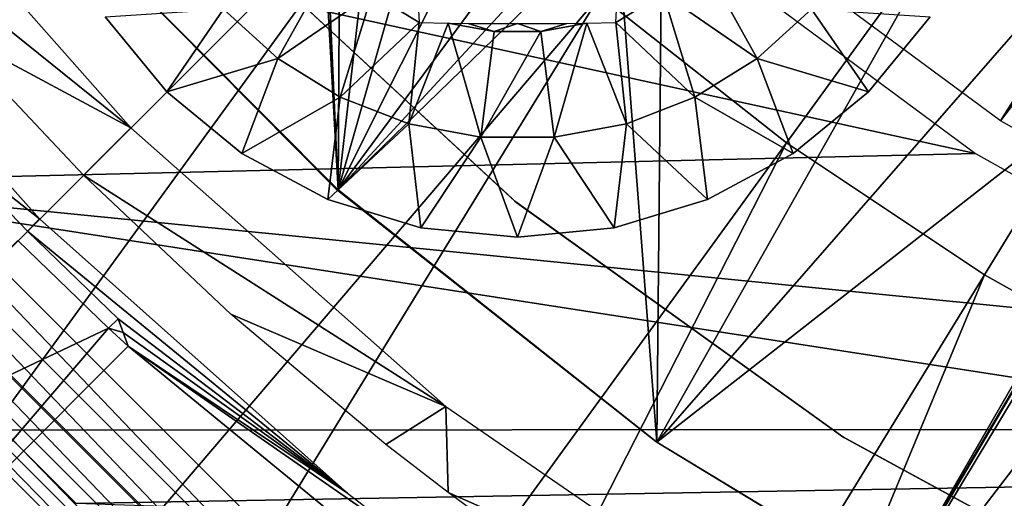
# Model space of a CAD drawing. Header units: millimetres. Extents: x -100 to 100, y -100 to 100.
# Tile 12 of 104: x -16.7 to -10.25, y -18.4 to -15.26. Entities that reach past the tile are written whole.
import ezdxf

# ---------------------------------------------------------------- set-up
doc = ezdxf.new("R2010")
doc.units = ezdxf.units.MM
doc.header["$LTSCALE"] = 52.148148
for name, color, linetype in [('10', 7, 'CONTINUOUS'), ('124', 7, 'CONTINUOUS'), ('126', 7, 'CONTINUOUS'), ('166', 7, 'CONTINUOUS'), ('167', 7, 'CONTINUOUS'), ('185', 7, 'CONTINUOUS'), ('186', 7, 'CONTINUOUS'), ('296', 7, 'CONTINUOUS'), ('297', 7, 'CONTINUOUS'), ('299', 7, 'CONTINUOUS'), ('300', 7, 'CONTINUOUS'), ('301', 7, 'CONTINUOUS'), ('303', 7, 'CONTINUOUS'), ('304', 7, 'CONTINUOUS'), ('305', 7, 'CONTINUOUS'), ('327', 7, 'CONTINUOUS'), ('328', 7, 'CONTINUOUS'), ('346', 7, 'CONTINUOUS'), ('58', 7, 'CONTINUOUS'), ('65', 7, 'CONTINUOUS'), ('67', 7, 'CONTINUOUS'), ('78', 7, 'CONTINUOUS'), ('82', 7, 'CONTINUOUS'), ('93', 7, 'CONTINUOUS'), ('99', 7, 'CONTINUOUS')]:
    doc.layers.add(name, color=color, linetype=linetype)

msp = doc.modelspace()

# ---------------------------------------------------------------- linework, layer by layer
at = {"layer": '10', "color": 251, "linetype": 'Continuous', "true_color": 0x4c4c4c}
msp.add_3dface([(-18.2841, -18.2841, -136), (-16.5757, -19.8459, -136), (-18.5286, -18.5286, -126.0965), (-18.2841, -18.2841, -136)], dxfattribs=at)
at = {"layer": '124', "color": 251, "linetype": 'Continuous', "true_color": 0x4c4c4c}
for points in [[(-7.903, -13.8121, -219.7829), (-11.491, -19.903, -212.7), (-11.2611, -19.5096, -212.9777), (-7.903, -13.8121, -219.7829)], [(-11.1559, -19.329, -213.0632), (-7.903, -13.8121, -219.7829), (-11.2611, -19.5096, -212.9777), (-11.1559, -19.329, -213.0632)], [(-11.0367, -19.123, -213.0965), (-7.903, -13.8121, -219.7829), (-11.1559, -19.329, -213.0632), (-11.0367, -19.123, -213.0965)], [(-7.9821, -13.8323, -213.0965), (-7.903, -13.8121, -219.7829), (-11.0367, -19.123, -213.0965), (-7.9821, -13.8323, -213.0965)]]:
    msp.add_3dface(points, dxfattribs=at)
at = {"layer": '126', "color": 251, "linetype": 'Continuous', "true_color": 0x4c4c4c}
for points in [[(-15.9685, -15.9685, -212.2044), (-18.0421, -14.2971, -162.0965), (-17.7946, -13.9046, -212.2044), (-15.9685, -15.9685, -212.2044)], [(-17.1885, -15.3129, -162.0965), (-18.0421, -14.2971, -162.0965), (-15.9685, -15.9685, -212.2044), (-17.1885, -15.3129, -162.0965)], [(-16.2777, -16.2777, -162.0965), (-17.1885, -15.3129, -162.0965), (-15.9685, -15.9685, -212.2044), (-16.2777, -16.2777, -162.0965)], [(-13.9046, -17.7946, -212.2044), (-16.2777, -16.2777, -162.0965), (-15.9685, -15.9685, -212.2044), (-13.9046, -17.7946, -212.2044)], [(-15.3129, -17.1885, -162.0965), (-16.2777, -16.2777, -162.0965), (-13.9046, -17.7946, -212.2044), (-15.3129, -17.1885, -162.0965)], [(-14.2971, -18.0421, -162.0965), (-15.3129, -17.1885, -162.0965), (-13.9046, -17.7946, -212.2044), (-14.2971, -18.0421, -162.0965)], [(-13.8891, -18.3574, -162.154), (-14.2971, -18.0421, -162.0965), (-13.9046, -17.7946, -212.2044), (-13.8891, -18.3574, -162.154)], [(-11.6337, -19.3557, -212.2044), (-13.8891, -18.3574, -162.154), (-13.9046, -17.7946, -212.2044), (-11.6337, -19.3557, -212.2044)], [(-13.5117, -18.6355, -162.2952), (-13.8891, -18.3574, -162.154), (-11.6337, -19.3557, -212.2044), (-13.5117, -18.6355, -162.2952)]]:
    msp.add_3dface(points, dxfattribs=at)
at = {"layer": '166', "color": 251, "linetype": 'Continuous', "true_color": 0x4c4c4c}
for points in [[(-16.0518, -17.2191, -148.7), (-16.0187, -17.3093, -143.7086), (-16.1135, -17.2809, -148.7), (-16.0518, -17.2191, -148.7)], [(-15.9853, -17.3995, -138.7), (-17.613, -19.0272, -138.7), (-16.1135, -17.2809, -148.7), (-15.9853, -17.3995, -138.7)], [(-16.0187, -17.3093, -143.7086), (-15.9853, -17.3995, -138.7), (-16.1135, -17.2809, -148.7), (-16.0187, -17.3093, -143.7086)]]:
    msp.add_3dface(points, dxfattribs=at)
at = {"layer": '167', "color": 251, "linetype": 'Continuous', "true_color": 0x4c4c4c}
for points in [[(-16.1135, -17.2809, -148.7), (-18.3337, -18.3337, -138.7), (-16.7074, -16.7074, -148.7), (-16.1135, -17.2809, -148.7)], [(-17.613, -19.0272, -138.7), (-18.3337, -18.3337, -138.7), (-16.1135, -17.2809, -148.7), (-17.613, -19.0272, -138.7)]]:
    msp.add_3dface(points, dxfattribs=at)
at = {"layer": '185', "color": 251, "linetype": 'Continuous', "true_color": 0x4c4c4c}
for points in [[(-8.4828, -10.8687, -211.7), (-12.5224, -18.0275, -211.7), (-7.1, -11.8172, -211.7), (-8.4828, -10.8687, -211.7)], [(-12.5224, -18.0275, -211.7), (-8.4828, -10.8687, -211.7), (-12.4866, -14.3835, -211.7), (-12.5224, -18.0275, -211.7)], [(-7.1, -11.8172, -211.7), (-12.5224, -18.0275, -211.7), (-5.5907, -12.6028, -211.7), (-7.1, -11.8172, -211.7)], [(-12.5224, -18.0275, -211.7), (-10.2454, -19.4076, -211.7), (-5.5907, -12.6028, -211.7), (-12.5224, -18.0275, -211.7)], [(-16.5011, -14.4718, -211.7), (-14.6107, -16.3753, -211.7), (-14.7736, -13.4297, -211.7), (-16.5011, -14.4718, -211.7)], [(-14.7736, -13.4297, -211.7), (-14.6107, -16.3753, -211.7), (-14.7259, -13.7853, -211.7), (-14.7736, -13.4297, -211.7)], [(-14.7259, -13.7853, -211.7), (-14.6107, -16.3753, -211.7), (-14.598, -14.1024, -211.7), (-14.7259, -13.7853, -211.7)], [(-14.598, -14.1024, -211.7), (-14.6107, -16.3753, -211.7), (-14.3801, -14.3801, -211.7), (-14.598, -14.1024, -211.7)], [(-14.3801, -14.3801, -211.7), (-14.6107, -16.3753, -211.7), (-14.1024, -14.598, -211.7), (-14.3801, -14.3801, -211.7)], [(-12.7846, -14.6018, -211.7), (-12.5224, -18.0275, -211.7), (-12.4866, -14.3835, -211.7), (-12.7846, -14.6018, -211.7)], [(-14.1024, -14.598, -211.7), (-14.6107, -16.3753, -211.7), (-13.7853, -14.7259, -211.7), (-14.1024, -14.598, -211.7)], [(-14.6107, -16.3753, -211.7), (-12.5224, -18.0275, -211.7), (-12.7846, -14.6018, -211.7), (-14.6107, -16.3753, -211.7)], [(-13.0965, -14.7322, -211.7), (-14.6107, -16.3753, -211.7), (-12.7846, -14.6018, -211.7), (-13.0965, -14.7322, -211.7)], [(-13.7853, -14.7259, -211.7), (-14.6107, -16.3753, -211.7), (-13.4297, -14.7736, -211.7), (-13.7853, -14.7259, -211.7)], [(-13.4297, -14.7736, -211.7), (-14.6107, -16.3753, -211.7), (-13.0965, -14.7322, -211.7), (-13.4297, -14.7736, -211.7)]]:
    msp.add_3dface(points, dxfattribs=at)
at = {"layer": '186', "color": 251, "linetype": 'Continuous', "true_color": 0x4c4c4c}
for points in [[(-14.6107, -16.3753, -211.7), (-16.5011, -14.4718, -211.7), (-14.6222, -16.3704, -124.7), (-14.6107, -16.3753, -211.7)], [(-14.6222, -16.3704, -124.7), (-16.5011, -14.4718, -211.7), (-16.4996, -14.4763, -124.7), (-14.6222, -16.3704, -124.7)], [(-12.5289, -18.023, -124.7), (-14.6107, -16.3753, -211.7), (-14.6222, -16.3704, -124.7), (-12.5289, -18.023, -124.7)], [(-12.5224, -18.0275, -211.7), (-14.6107, -16.3753, -211.7), (-12.5289, -18.023, -124.7), (-12.5224, -18.0275, -211.7)], [(-10.2505, -19.4094, -124.7), (-12.5224, -18.0275, -211.7), (-12.5289, -18.023, -124.7), (-10.2505, -19.4094, -124.7)], [(-10.2454, -19.4076, -211.7), (-12.5224, -18.0275, -211.7), (-10.2505, -19.4094, -124.7), (-10.2454, -19.4076, -211.7)]]:
    msp.add_3dface(points, dxfattribs=at)
at = {"layer": '296', "color": 25, "linetype": 'Continuous', "true_color": 0x996633}
for points in [[(-20.5522, -13.4812, -213.1724), (-20.3872, -13.3161, -213.2), (-13.4812, -20.5522, -213.1724), (-20.5522, -13.4812, -213.1724)], [(-20.3872, -13.3161, -213.2), (-13.3161, -20.3872, -213.2), (-13.4812, -20.5522, -213.1724), (-20.3872, -13.3161, -213.2)], [(-20.7082, -13.6371, -213.091), (-20.5522, -13.4812, -213.1724), (-13.6371, -20.7082, -213.091), (-20.7082, -13.6371, -213.091)], [(-20.5522, -13.4812, -213.1724), (-13.4812, -20.5522, -213.1724), (-13.6371, -20.7082, -213.091), (-20.5522, -13.4812, -213.1724)], [(-20.8464, -13.7753, -212.9604), (-20.7082, -13.6371, -213.091), (-13.7753, -20.8464, -212.9604), (-20.8464, -13.7753, -212.9604)], [(-20.7082, -13.6371, -213.091), (-13.6371, -20.7082, -213.091), (-13.7753, -20.8464, -212.9604), (-20.7082, -13.6371, -213.091)], [(-20.9592, -13.8882, -212.7878), (-20.8464, -13.7753, -212.9604), (-13.8882, -20.9592, -212.7878), (-20.9592, -13.8882, -212.7878)], [(-20.8464, -13.7753, -212.9604), (-13.7753, -20.8464, -212.9604), (-13.8882, -20.9592, -212.7878), (-20.8464, -13.7753, -212.9604)], [(-21.0405, -13.9694, -212.5827), (-20.9592, -13.8882, -212.7878), (-13.9694, -21.0405, -212.5827), (-21.0405, -13.9694, -212.5827)], [(-20.9592, -13.8882, -212.7878), (-13.8882, -20.9592, -212.7878), (-13.9694, -21.0405, -212.5827), (-20.9592, -13.8882, -212.7878)]]:
    msp.add_3dface(points, dxfattribs=at)
at = {"layer": '297', "color": 25, "linetype": 'Continuous', "true_color": 0x996633}
msp.add_3dface([(-21.0405, -13.9694, -212.5827), (-13.9694, -21.0405, -212.5827), (-20.455, -27.5261, -190.4393), (-21.0405, -13.9694, -212.5827)], dxfattribs=at)
at = {"layer": '299', "color": 25, "linetype": 'Continuous', "true_color": 0x996633}
msp.add_3dface([(-23.1656, -16.0945, -170.103), (-27.5472, -20.4761, -189.7559), (-16.0945, -23.1656, -170.103), (-23.1656, -16.0945, -170.103)], dxfattribs=at)
at = {"layer": '300', "color": 25, "linetype": 'Continuous', "true_color": 0x996633}
msp.add_3dface([(-20.7138, -13.6427, -212.3913), (-27.1995, -20.1284, -190.2479), (-13.6427, -20.7138, -212.3913), (-20.7138, -13.6427, -212.3913)], dxfattribs=at)
at = {"layer": '301', "color": 25, "linetype": 'Continuous', "true_color": 0x996633}
msp.add_3dface([(-22.8284, -15.7573, -170.2534), (-15.7573, -22.8284, -170.2534), (-20.139, -27.21, -189.9062), (-22.8284, -15.7573, -170.2534)], dxfattribs=at)
at = {"layer": '303', "color": 25, "linetype": 'Continuous', "true_color": 0x996633}
for points in [[(-23.2058, -16.1347, -169.36), (-23.1513, -16.0803, -169.5752), (-16.1347, -23.2058, -169.36), (-23.2058, -16.1347, -169.36)], [(-23.1411, -16.07, -169.9544), (-23.1656, -16.0945, -170.103), (-16.07, -23.1411, -169.9544), (-23.1411, -16.07, -169.9544)], [(-23.1656, -16.0945, -170.103), (-16.0945, -23.1656, -170.103), (-16.07, -23.1411, -169.9544), (-23.1656, -16.0945, -170.103)], [(-23.1513, -16.0803, -169.5752), (-23.1329, -16.0618, -169.8023), (-16.0803, -23.1513, -169.5752), (-23.1513, -16.0803, -169.5752)], [(-23.1513, -16.0803, -169.5752), (-16.0803, -23.1513, -169.5752), (-16.1347, -23.2058, -169.36), (-23.1513, -16.0803, -169.5752)], [(-23.1329, -16.0618, -169.8023), (-23.1411, -16.07, -169.9544), (-16.0618, -23.1329, -169.8023), (-23.1329, -16.0618, -169.8023)], [(-23.1411, -16.07, -169.9544), (-16.07, -23.1411, -169.9544), (-16.0618, -23.1329, -169.8023), (-23.1411, -16.07, -169.9544)], [(-23.1329, -16.0618, -169.8023), (-16.0618, -23.1329, -169.8023), (-16.0803, -23.1513, -169.5752), (-23.1329, -16.0618, -169.8023)], [(-23.2934, -16.2223, -169.1679), (-23.2058, -16.1347, -169.36), (-16.2223, -23.2934, -169.1679), (-23.2934, -16.2223, -169.1679)], [(-23.2058, -16.1347, -169.36), (-16.1347, -23.2058, -169.36), (-16.2223, -23.2934, -169.1679), (-23.2058, -16.1347, -169.36)], [(-23.4095, -16.3385, -169.009), (-23.2934, -16.2223, -169.1679), (-16.3385, -23.4095, -169.009), (-23.4095, -16.3385, -169.009)], [(-23.2934, -16.2223, -169.1679), (-16.2223, -23.2934, -169.1679), (-16.3385, -23.4095, -169.009), (-23.2934, -16.2223, -169.1679)]]:
    msp.add_3dface(points, dxfattribs=at)
at = {"layer": '304', "color": 25, "linetype": 'Continuous', "true_color": 0x996633}
for points in [[(-23.9423, -16.8712, -168.4308), (-23.4095, -16.3385, -169.009), (-16.3385, -23.4095, -169.009), (-23.9423, -16.8712, -168.4308)], [(-23.9423, -16.8712, -168.4308), (-16.3385, -23.4095, -169.009), (-23.65, -19.4074, -167.2133), (-23.9423, -16.8712, -168.4308)]]:
    msp.add_3dface(points, dxfattribs=at)
at = {"layer": '305', "color": 25, "linetype": 'Continuous', "true_color": 0x996633}
for points in [[(-16.1232, -23.1943, -168.6123), (-23.1943, -16.1232, -168.6123), (-16.656, -23.7271, -168.0341), (-16.1232, -23.1943, -168.6123)], [(-16.656, -23.7271, -168.0341), (-23.1943, -16.1232, -168.6123), (-19.1922, -23.4348, -166.8166), (-16.656, -23.7271, -168.0341)]]:
    msp.add_3dface(points, dxfattribs=at)
at = {"layer": '327', "linetype": 'Continuous'}
for points in [[(-15.7331, -15.7331, -213.2), (-16.1373, -15.2406, -213.2), (-15.7331, -15.7331, -214.7125), (-15.7331, -15.7331, -213.2)], [(-15.7331, -15.7331, -214.7125), (-16.1373, -15.2406, -213.2), (-16.1373, -15.2406, -214.7125), (-15.7331, -15.7331, -214.7125)], [(-10.7328, -15.2406, -213.2), (-11.1369, -15.7331, -213.2), (-10.7328, -15.2406, -214.7125), (-10.7328, -15.2406, -213.2)], [(-10.7328, -15.2406, -214.7125), (-11.1369, -15.7331, -213.2), (-11.1369, -15.7331, -214.7125), (-10.7328, -15.2406, -214.7125)], [(-15.2406, -16.1373, -213.2), (-15.7331, -15.7331, -213.2), (-15.2406, -16.1373, -214.7125), (-15.2406, -16.1373, -213.2)], [(-15.2406, -16.1373, -214.7125), (-15.7331, -15.7331, -213.2), (-15.7331, -15.7331, -214.7125), (-15.2406, -16.1373, -214.7125)], [(-11.1369, -15.7331, -213.2), (-11.6294, -16.1373, -213.2), (-11.1369, -15.7331, -214.7125), (-11.1369, -15.7331, -213.2)], [(-11.1369, -15.7331, -214.7125), (-11.6294, -16.1373, -213.2), (-11.6294, -16.1373, -214.7125), (-11.1369, -15.7331, -214.7125)], [(-14.6787, -16.4376, -213.2), (-15.2406, -16.1373, -213.2), (-14.6787, -16.4376, -214.7125), (-14.6787, -16.4376, -213.2)], [(-14.6787, -16.4376, -214.7125), (-15.2406, -16.1373, -213.2), (-15.2406, -16.1373, -214.7125), (-14.6787, -16.4376, -214.7125)], [(-11.6294, -16.1373, -213.2), (-12.1913, -16.4376, -213.2), (-11.6294, -16.1373, -214.7125), (-11.6294, -16.1373, -213.2)], [(-11.6294, -16.1373, -214.7125), (-12.1913, -16.4376, -213.2), (-12.1913, -16.4376, -214.7125), (-11.6294, -16.1373, -214.7125)], [(-14.0691, -16.6226, -213.2), (-14.6787, -16.4376, -213.2), (-14.0691, -16.6226, -214.7125), (-14.0691, -16.6226, -213.2)], [(-14.0691, -16.6226, -214.7125), (-14.6787, -16.4376, -213.2), (-14.6787, -16.4376, -214.7125), (-14.0691, -16.6226, -214.7125)], [(-12.1913, -16.4376, -213.2), (-12.801, -16.6226, -213.2), (-12.1913, -16.4376, -214.7125), (-12.1913, -16.4376, -213.2)], [(-12.1913, -16.4376, -214.7125), (-12.801, -16.6226, -213.2), (-12.801, -16.6226, -214.7125), (-12.1913, -16.4376, -214.7125)], [(-13.435, -16.685, -213.2), (-14.0691, -16.6226, -213.2), (-13.435, -16.685, -214.7125), (-13.435, -16.685, -213.2)], [(-13.435, -16.685, -214.7125), (-14.0691, -16.6226, -213.2), (-14.0691, -16.6226, -214.7125), (-13.435, -16.685, -214.7125)], [(-12.801, -16.6226, -213.2), (-13.435, -16.685, -213.2), (-12.801, -16.6226, -214.7125), (-12.801, -16.6226, -213.2)], [(-12.801, -16.6226, -214.7125), (-13.435, -16.685, -213.2), (-13.435, -16.685, -214.7125), (-12.801, -16.6226, -214.7125)]]:
    msp.add_3dface(points, dxfattribs=at)
at = {"layer": '328', "linetype": 'Continuous'}
for points in [[(-15.361, -15.1908, -215.1295), (-14.6613, -14.8972, -215.4515), (-15.0056, -15.5148, -215.1295), (-15.361, -15.1908, -215.1295)], [(-14.6613, -14.8972, -215.4515), (-14.388, -15.0885, -215.4515), (-15.0056, -15.5148, -215.1295), (-14.6613, -14.8972, -215.4515)], [(-12.4821, -15.0885, -215.4515), (-12.2087, -14.8972, -215.4515), (-11.8644, -15.5148, -215.1295), (-12.4821, -15.0885, -215.4515)], [(-11.8644, -15.5148, -215.1295), (-12.2087, -14.8972, -215.4515), (-11.509, -15.1908, -215.1295), (-11.8644, -15.5148, -215.1295)], [(-14.0791, -15.2791, -215.4343), (-14.388, -15.0885, -215.4515), (-14.0994, -14.9191, -215.5494), (-14.0791, -15.2791, -215.4343)], [(-12.7909, -15.2791, -215.4343), (-12.7706, -14.9191, -215.5494), (-12.4821, -15.0885, -215.4515), (-12.7909, -15.2791, -215.4343)], [(-15.0056, -15.5148, -215.1295), (-14.388, -15.0885, -215.4515), (-14.5967, -15.768, -215.1295), (-15.0056, -15.5148, -215.1295)], [(-14.388, -15.0885, -215.4515), (-14.0791, -15.2791, -215.4343), (-14.5967, -15.768, -215.1295), (-14.388, -15.0885, -215.4515)], [(-12.7909, -15.2791, -215.4343), (-12.4821, -15.0885, -215.4515), (-12.2733, -15.768, -215.1295), (-12.7909, -15.2791, -215.4343)], [(-12.2733, -15.768, -215.1295), (-12.4821, -15.0885, -215.4515), (-11.8644, -15.5148, -215.1295), (-12.2733, -15.768, -215.1295)], [(-15.7331, -15.7331, -214.7125), (-16.1373, -15.2406, -214.7125), (-15.361, -15.1908, -215.1295), (-15.7331, -15.7331, -214.7125)], [(-15.7331, -15.7331, -214.7125), (-15.361, -15.1908, -215.1295), (-15.0056, -15.5148, -215.1295), (-15.7331, -15.7331, -214.7125)], [(-11.1369, -15.7331, -214.7125), (-11.8644, -15.5148, -215.1295), (-11.509, -15.1908, -215.1295), (-11.1369, -15.7331, -214.7125)], [(-10.7328, -15.2406, -214.7125), (-11.1369, -15.7331, -214.7125), (-11.509, -15.1908, -215.1295), (-10.7328, -15.2406, -214.7125)], [(-14.5967, -15.768, -215.1295), (-14.0791, -15.2791, -215.4343), (-14.1482, -15.9417, -215.1295), (-14.5967, -15.768, -215.1295)], [(-14.0791, -15.2791, -215.4343), (-13.8895, -15.2826, -215.4537), (-14.1482, -15.9417, -215.1295), (-14.0791, -15.2791, -215.4343)], [(-14.1482, -15.9417, -215.1295), (-13.8895, -15.2826, -215.4537), (-13.6755, -16.0301, -215.1295), (-14.1482, -15.9417, -215.1295)], [(-13.8895, -15.2826, -215.4537), (-13.5873, -15.3373, -215.4515), (-13.6755, -16.0301, -215.1295), (-13.8895, -15.2826, -215.4537)], [(-13.5873, -15.3373, -215.4515), (-13.8895, -15.2826, -215.4537), (-13.7577, -15.2842, -215.4632), (-13.5873, -15.3373, -215.4515)], [(-13.5873, -15.3373, -215.4515), (-13.7577, -15.2842, -215.4632), (-13.435, -15.2859, -215.4729), (-13.5873, -15.3373, -215.4515)], [(-13.2828, -15.3373, -215.4515), (-13.5873, -15.3373, -215.4515), (-13.435, -15.2859, -215.4729), (-13.2828, -15.3373, -215.4515)], [(-13.1124, -15.2842, -215.4632), (-13.2828, -15.3373, -215.4515), (-13.435, -15.2859, -215.4729), (-13.1124, -15.2842, -215.4632)], [(-13.2828, -15.3373, -215.4515), (-12.9806, -15.2826, -215.4537), (-13.1946, -16.0301, -215.1295), (-13.2828, -15.3373, -215.4515)], [(-12.9806, -15.2826, -215.4537), (-13.2828, -15.3373, -215.4515), (-13.1124, -15.2842, -215.4632), (-12.9806, -15.2826, -215.4537)], [(-13.1946, -16.0301, -215.1295), (-12.9806, -15.2826, -215.4537), (-12.7218, -15.9417, -215.1295), (-13.1946, -16.0301, -215.1295)], [(-12.9806, -15.2826, -215.4537), (-12.7909, -15.2791, -215.4343), (-12.7218, -15.9417, -215.1295), (-12.9806, -15.2826, -215.4537)], [(-12.7218, -15.9417, -215.1295), (-12.7909, -15.2791, -215.4343), (-12.2733, -15.768, -215.1295), (-12.7218, -15.9417, -215.1295)], [(-13.5873, -15.3373, -215.4515), (-13.2828, -15.3373, -215.4515), (-13.6755, -16.0301, -215.1295), (-13.5873, -15.3373, -215.4515)], [(-13.6755, -16.0301, -215.1295), (-13.2828, -15.3373, -215.4515), (-13.1946, -16.0301, -215.1295), (-13.6755, -16.0301, -215.1295)], [(-15.2406, -16.1373, -214.7125), (-15.7331, -15.7331, -214.7125), (-15.0056, -15.5148, -215.1295), (-15.2406, -16.1373, -214.7125)], [(-15.2406, -16.1373, -214.7125), (-15.0056, -15.5148, -215.1295), (-14.5967, -15.768, -215.1295), (-15.2406, -16.1373, -214.7125)], [(-11.6294, -16.1373, -214.7125), (-12.2733, -15.768, -215.1295), (-11.8644, -15.5148, -215.1295), (-11.6294, -16.1373, -214.7125)], [(-11.1369, -15.7331, -214.7125), (-11.6294, -16.1373, -214.7125), (-11.8644, -15.5148, -215.1295), (-11.1369, -15.7331, -214.7125)], [(-14.6787, -16.4376, -214.7125), (-15.2406, -16.1373, -214.7125), (-14.5967, -15.768, -215.1295), (-14.6787, -16.4376, -214.7125)], [(-14.6787, -16.4376, -214.7125), (-14.5967, -15.768, -215.1295), (-14.1482, -15.9417, -215.1295), (-14.6787, -16.4376, -214.7125)], [(-12.1913, -16.4376, -214.7125), (-12.7218, -15.9417, -215.1295), (-12.2733, -15.768, -215.1295), (-12.1913, -16.4376, -214.7125)], [(-11.6294, -16.1373, -214.7125), (-12.1913, -16.4376, -214.7125), (-12.2733, -15.768, -215.1295), (-11.6294, -16.1373, -214.7125)], [(-14.0691, -16.6226, -214.7125), (-14.6787, -16.4376, -214.7125), (-14.1482, -15.9417, -215.1295), (-14.0691, -16.6226, -214.7125)], [(-14.0691, -16.6226, -214.7125), (-14.1482, -15.9417, -215.1295), (-13.6755, -16.0301, -215.1295), (-14.0691, -16.6226, -214.7125)], [(-12.801, -16.6226, -214.7125), (-13.1946, -16.0301, -215.1295), (-12.7218, -15.9417, -215.1295), (-12.801, -16.6226, -214.7125)], [(-12.1913, -16.4376, -214.7125), (-12.801, -16.6226, -214.7125), (-12.7218, -15.9417, -215.1295), (-12.1913, -16.4376, -214.7125)], [(-13.435, -16.685, -214.7125), (-14.0691, -16.6226, -214.7125), (-13.6755, -16.0301, -215.1295), (-13.435, -16.685, -214.7125)], [(-13.435, -16.685, -214.7125), (-13.6755, -16.0301, -215.1295), (-13.1946, -16.0301, -215.1295), (-13.435, -16.685, -214.7125)], [(-12.801, -16.6226, -214.7125), (-13.435, -16.685, -214.7125), (-13.1946, -16.0301, -215.1295), (-12.801, -16.6226, -214.7125)]]:
    msp.add_3dface(points, dxfattribs=at)
at = {"layer": '346', "color": 251, "linetype": 'Continuous', "true_color": 0x4c4c4c}
for points in [[(88.1527, -17.8911, -106.6), (-89.1367, -12.0648, -106.6), (89.1467, -11.996, -106.6), (88.1527, -17.8911, -106.6)], [(-88.1332, -17.9877, -106.6), (-89.1367, -12.0648, -106.6), (88.1527, -17.8911, -106.6), (-88.1332, -17.9877, -106.6)], [(86.7566, -23.7445, -106.6), (-88.1332, -17.9877, -106.6), (88.1527, -17.8911, -106.6), (86.7566, -23.7445, -106.6)], [(-86.7234, -23.865, -106.6), (-88.1332, -17.9877, -106.6), (86.7566, -23.7445, -106.6), (-86.7234, -23.865, -106.6)]]:
    msp.add_3dface(points, dxfattribs=at)
at = {"layer": '58', "color": 251, "linetype": 'Continuous', "true_color": 0x4c4c4c}
for points in [[(-12.2101, -14.489, -118.6883), (-5.8149, -8.8715, -114.9299), (-10.2715, -15.9221, -118.6883), (-12.2101, -14.489, -118.6883)], [(-5.8149, -8.8715, -114.9299), (-5.1731, -9.2604, -114.9299), (-10.2715, -15.9221, -118.6883), (-5.8149, -8.8715, -114.9299)], [(-10.2715, -15.9221, -118.6883), (-5.1731, -9.2604, -114.9299), (-8.1667, -17.0975, -118.6883), (-10.2715, -15.9221, -118.6883)]]:
    msp.add_3dface(points, dxfattribs=at)
at = {"layer": '65', "color": 251, "linetype": 'Continuous', "true_color": 0x4c4c4c}
for points in [[(-18.4282, -16.3276, -120), (-20.2629, -13.9859, -120), (-10.4356, -16.1361, -120), (-18.4282, -16.3276, -120)], [(-10.4356, -16.1361, -120), (-20.2629, -13.9859, -120), (-12.4033, -14.6777, -120), (-10.4356, -16.1361, -120)], [(-8.2984, -17.3324, -120), (-18.4282, -16.3276, -120), (-10.4356, -16.1361, -120), (-8.2984, -17.3324, -120)], [(-16.3259, -18.4295, -120), (-18.4282, -16.3276, -120), (-6.0262, -18.2473, -120), (-16.3259, -18.4295, -120)], [(-6.0262, -18.2473, -120), (-18.4282, -16.3276, -120), (-8.2984, -17.3324, -120), (-6.0262, -18.2473, -120)], [(-3.6558, -18.8657, -120), (-16.3259, -18.4295, -120), (-6.0262, -18.2473, -120), (-3.6558, -18.8657, -120)]]:
    msp.add_3dface(points, dxfattribs=at)
at = {"layer": '67', "color": 251, "linetype": 'Continuous', "true_color": 0x4c4c4c}
for points in [[(-11.6724, -16.0657, -103.0793), (0, 0, -103), (-12.897, -15.1004, -103.0793), (-11.6724, -16.0657, -103.0793)], [(-10.376, -16.932, -103.0793), (0, 0, -103), (-11.6724, -16.0657, -103.0793), (-10.376, -16.932, -103.0793)], [(-9.0155, -17.6939, -103.0793), (0, 0, -103), (-10.376, -16.932, -103.0793), (-9.0155, -17.6939, -103.0793)], [(-16.0657, -11.6724, -103.0793), (-16.932, -10.376, -103.0793), (-32.1465, -23.3558, -103.3173), (-16.0657, -11.6724, -103.0793)], [(-30.2149, -25.806, -103.3173), (-16.0657, -11.6724, -103.0793), (-32.1465, -23.3558, -103.3173), (-30.2149, -25.806, -103.3173)], [(-15.1004, -12.897, -103.0793), (-16.0657, -11.6724, -103.0793), (-30.2149, -25.806, -103.3173), (-15.1004, -12.897, -103.0793)], [(-28.0971, -28.0971, -103.3173), (-15.1004, -12.897, -103.0793), (-30.2149, -25.806, -103.3173), (-28.0971, -28.0971, -103.3173)], [(-14.042, -14.042, -103.0793), (-15.1004, -12.897, -103.0793), (-28.0971, -28.0971, -103.3173), (-14.042, -14.042, -103.0793)], [(-25.806, -30.2149, -103.3173), (-14.042, -14.042, -103.0793), (-28.0971, -28.0971, -103.3173), (-25.806, -30.2149, -103.3173)], [(-12.897, -15.1004, -103.0793), (-14.042, -14.042, -103.0793), (-25.806, -30.2149, -103.3173), (-12.897, -15.1004, -103.0793)], [(-23.3558, -32.1465, -103.3173), (-12.897, -15.1004, -103.0793), (-25.806, -30.2149, -103.3173), (-23.3558, -32.1465, -103.3173)], [(-11.6724, -16.0657, -103.0793), (-12.897, -15.1004, -103.0793), (-23.3558, -32.1465, -103.3173), (-11.6724, -16.0657, -103.0793)], [(-20.7616, -33.8799, -103.3173), (-11.6724, -16.0657, -103.0793), (-23.3558, -32.1465, -103.3173), (-20.7616, -33.8799, -103.3173)], [(-10.376, -16.932, -103.0793), (-11.6724, -16.0657, -103.0793), (-20.7616, -33.8799, -103.3173), (-10.376, -16.932, -103.0793)], [(-18.0394, -35.4044, -103.3173), (-10.376, -16.932, -103.0793), (-20.7616, -33.8799, -103.3173), (-18.0394, -35.4044, -103.3173)], [(-9.0155, -17.6939, -103.0793), (-10.376, -16.932, -103.0793), (-18.0394, -35.4044, -103.3173), (-9.0155, -17.6939, -103.0793)], [(-15.206, -36.7106, -103.3173), (-9.0155, -17.6939, -103.0793), (-18.0394, -35.4044, -103.3173), (-15.206, -36.7106, -103.3173)], [(-7.5995, -18.3467, -103.0793), (-9.0155, -17.6939, -103.0793), (-15.206, -36.7106, -103.3173), (-7.5995, -18.3467, -103.0793)], [(-12.2789, -37.7905, -103.3173), (-7.5995, -18.3467, -103.0793), (-15.206, -36.7106, -103.3173), (-12.2789, -37.7905, -103.3173)], [(-6.1366, -18.8864, -103.0793), (-7.5995, -18.3467, -103.0793), (-12.2789, -37.7905, -103.3173), (-6.1366, -18.8864, -103.0793)]]:
    msp.add_3dface(points, dxfattribs=at)
at = {"layer": '78', "color": 250, "linetype": 'Continuous', "true_color": 0x333333}
for points in [[(-15.3876, -14.6555, -126.0221), (-15.3753, -14.6684, -121.0221), (-13.4524, -16.4498, -126.0221), (-15.3876, -14.6555, -126.0221)], [(-15.3753, -14.6684, -121.0221), (-13.4389, -16.4608, -121.0221), (-13.4524, -16.4498, -126.0221), (-15.3753, -14.6684, -121.0221)], [(-13.4524, -16.4498, -126.0221), (-13.4389, -16.4608, -121.0221), (-11.3051, -17.9932, -126.0221), (-13.4524, -16.4498, -126.0221)], [(-13.4389, -16.4608, -121.0221), (-11.2938, -18.0003, -121.0221), (-11.3051, -17.9932, -126.0221), (-13.4389, -16.4608, -121.0221)], [(-11.3051, -17.9932, -126.0221), (-11.2938, -18.0003, -121.0221), (-8.9756, -19.2614, -126.0221), (-11.3051, -17.9932, -126.0221)], [(-11.2938, -18.0003, -121.0221), (-8.97, -19.264, -121.0221), (-8.9756, -19.2614, -126.0221), (-11.2938, -18.0003, -121.0221)]]:
    msp.add_3dface(points, dxfattribs=at)
at = {"layer": '82', "color": 251, "linetype": 'Continuous', "true_color": 0x4c4c4c}
msp.add_3dface([(-17.613, -19.0272, -138.7), (-15.9853, -17.3995, -138.7), (-13.9472, -19.0717, -138.7), (-17.613, -19.0272, -138.7)], dxfattribs=at)
at = {"layer": '93', "color": 251, "linetype": 'Continuous', "true_color": 0x4c4c4c}
for points in [[(-18.3617, -14.5491, -161.7), (-16.5655, -16.5655, -161.7), (-17.2191, -16.0518, -148.7), (-18.3617, -14.5491, -161.7)], [(-17.2191, -16.0518, -148.7), (-16.5655, -16.5655, -161.7), (-16.6457, -16.6457, -148.7), (-17.2191, -16.0518, -148.7)], [(-16.5655, -16.5655, -161.7), (-14.5491, -18.3617, -161.7), (-16.6457, -16.6457, -148.7), (-16.5655, -16.5655, -161.7)], [(-14.5491, -18.3617, -161.7), (-16.0518, -17.2191, -148.7), (-16.6457, -16.6457, -148.7), (-14.5491, -18.3617, -161.7)], [(-16.0187, -17.3093, -143.7086), (-16.0518, -17.2191, -148.7), (-14.5491, -18.3617, -161.7), (-16.0187, -17.3093, -143.7086)], [(-15.9853, -17.3995, -138.7), (-16.0187, -17.3093, -143.7086), (-14.5491, -18.3617, -161.7), (-15.9853, -17.3995, -138.7)], [(-13.9472, -19.0717, -138.7), (-15.9853, -17.3995, -138.7), (-14.0652, -18.7342, -161.7685), (-13.9472, -19.0717, -138.7)], [(-14.0652, -18.7342, -161.7685), (-15.9853, -17.3995, -138.7), (-14.5491, -18.3617, -161.7), (-14.0652, -18.7342, -161.7685)]]:
    msp.add_3dface(points, dxfattribs=at)
at = {"layer": '99', "color": 251, "linetype": 'Continuous', "true_color": 0x4c4c4c}
for points in [[(-6.1386, -12.9077, -221.4064), (-11.491, -19.903, -212.7), (-7.0052, -12.4587, -221.4064), (-6.1386, -12.9077, -221.4064)], [(-7.0052, -12.4587, -221.4064), (-11.491, -19.903, -212.7), (-7.903, -13.8121, -219.7829), (-7.0052, -12.4587, -221.4064)], [(-9.241, -21.0423, -212.7), (-11.491, -19.903, -212.7), (-6.1386, -12.9077, -221.4064), (-9.241, -21.0423, -212.7)]]:
    msp.add_3dface(points, dxfattribs=at)

doc.saveas('drawing.dxf')
